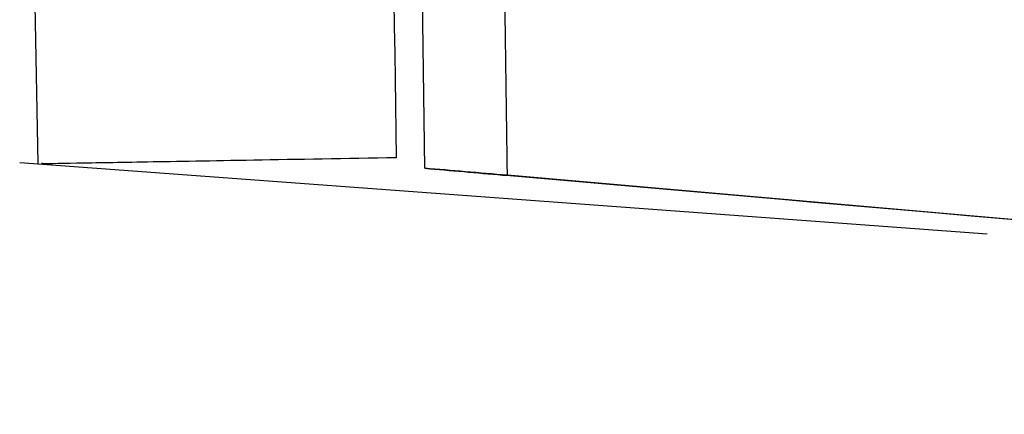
# Model space of a CAD drawing. Header units: millimetres. Extents: x -0.57 to 0.95, y -0.4 to 0.71.
# Tile 197 of 256: x 0.25678 to 0.26148, y 0.13165 to 0.13353. Entities that reach past the tile are written whole.
import ezdxf

# ---------------------------------------------------------------- set-up
doc = ezdxf.new("R2010")
doc.units = ezdxf.units.MM
doc.layers.add('FORMAT', color=7, linetype='Continuous')

msp = doc.modelspace()

# ---------------------------------------------------------------- linework, layer by layer
at = {"layer": 'FORMAT', "color": 7, "linetype": 'Continuous', "lineweight": 25}
for p, q in [((0.258713, 0.132822), (0.258601, 0.140762)), ((0.256853, 0.133602), (0.256866, 0.132844)), ((0.25678, 0.13285), (0.261395, 0.132508)), ((0.272152, 0.131647), (0.259107, 0.132788))]:
    msp.add_line(p, q, dxfattribs=at)
at = {"layer": 'FORMAT', "color": 7, "linetype": 'Continuous', "lineweight": 25, "flags": 128}
msp.add_lwpolyline([(0.268782, 0.131942), (0.265414, 0.132236), (0.259083, 0.132789)], dxfattribs=at)
at = {"layer": 'FORMAT', "color": 7, "linetype": 'Continuous', "lineweight": 25}
msp.add_ellipse((0.573647, -0.825937), major_axis=(-0.1578213, 9.0415736), ratio=0.033175, start_param=1.463084, end_param=1.463973, dxfattribs=at)
for points, knots in [([(0.2591068, 0.1327883), (0.2590984, 0.1333977), (0.2590813, 0.1346192), (0.2590545, 0.1364553), (0.2590267, 0.1382992), (0.2589977, 0.1401507), (0.2589676, 0.1420099), (0.2589364, 0.1438768), (0.2588964, 0.146201), (0.2588465, 0.1489819), (0.2587855, 0.1522188), (0.2587218, 0.155462), (0.2586769, 0.1576257), (0.2586544, 0.1587086)], [0, 0, 0, 0, 0.0705547, 0.1413984, 0.2125325, 0.2839584, 0.3556776, 0.4276915, 0.5000013, 0.6246301, 0.7495015, 0.8746226, 1, 1, 1, 1]), ([(0.2568905, 0.1328441), (0.2568859, 0.1328441), (0.2568699, 0.1328438), (0.2570316, 0.1328466), (0.2573619, 0.1328523), (0.2578623, 0.132861), (0.2583379, 0.1328693), (0.2585758, 0.1328734)], [0, 0, 0, 0, 0.091839, 0.318557, 0.545404, 0.772637, 1, 1, 1, 1]), ([(0.2591068, 0.1327883), (0.2590391, 0.132794), (0.258903, 0.1328056), (0.2587768, 0.1328163), (0.2587133, 0.1328217)], [0, 0, 0, 0, 0.497179, 1, 1, 1, 1]), ([(0.2591067, 0.1327883), (0.2591067, 0.1327883), (0.2591067, 0.1327883), (0.2591068, 0.1327883), (0.2629309, 0.1324537), (0.2673369, 0.1320682), (0.2721521, 0.131647)], [0, 0, 0, 0, 0.000011, 0.000011, 0.000011, 1.000011, 1.000011, 1.000011, 1.000011])]:
    msp.add_open_spline(points, degree=3, knots=knots, dxfattribs=at)
for points in [[(0.2587133, 0.1328217), (0.2588362, 0.132811), (0.2589593, 0.1328001), (0.2590826, 0.1327893)], [(0.2590826, 0.1327893), (0.2590905, 0.132789), (0.2590986, 0.1327886), (0.2591068, 0.1327883)]]:
    msp.add_open_spline(points, degree=3, dxfattribs=at)

doc.saveas('drawing.dxf')
